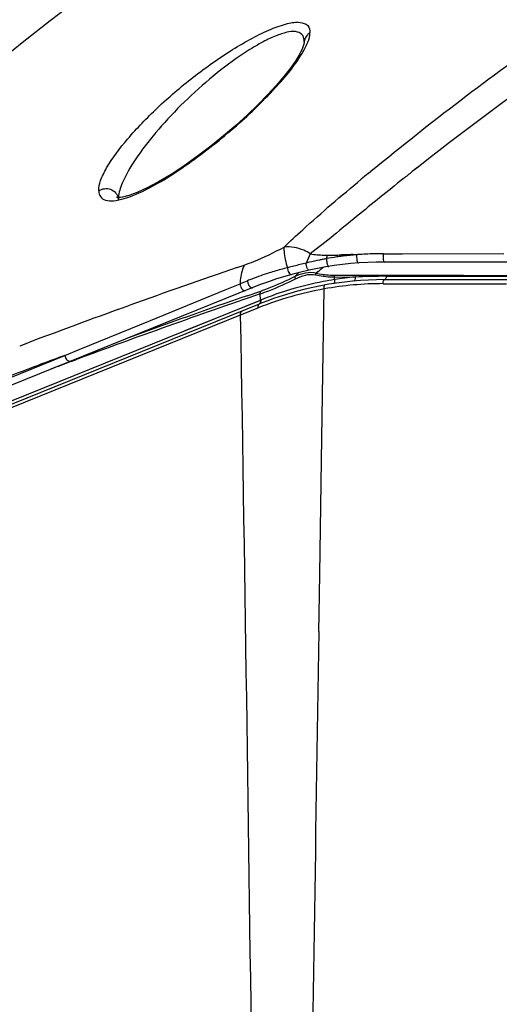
# Model space of a CAD drawing. Header units: millimetres. Extents: x 0 to 420, y 0 to 297.
# Tile 12 of 117: x 99.43 to 104.88, y 115.61 to 126.8. Entities that reach past the tile are written whole.
import ezdxf

# ---------------------------------------------------------------- set-up
doc = ezdxf.new("R2010")
doc.units = ezdxf.units.MM
doc.header["$LTSCALE"] = 23.1
doc.linetypes.add('DASHED', pattern=[0.2, 0.1, -0.1])
doc.layers.get('0').update_dxf_attribs({"linetype": 'CONTINUOUS'})
doc.layers.add('06___PRT_ALL_SURFS', color=7, linetype='CONTINUOUS')
doc.layers.add('DIM_PILOTEES', color=7, linetype='CONTINUOUS')
doc.styles.get("Standard").update_dxf_attribs({"font": 'txt', "width": 0.7})
doc.dimstyles.new('DIMSTYLE_2', dxfattribs={"dimtxt": 2.5, "dimasz": 3.5, "dimexe": 2, "dimexo": 0, "dimtad": 1, "dimdec": 0, "dimlfac": 5, "dimdsep": 46, "dimtxsty": 'Standard', "dimblk": '_FILLED', "dimblk1": '_FILLED', "dimblk2": '_FILLED', "dimcen": 0.09, "dimazin": 2, "dimtp": 0.8, "dimtm": 0.8, "dimtfac": 1, "dimtdec": 0, "dimtofl": 0, "dimtmove": 0, "dimatfit": 3, "dimldrblk": '_FILLED', "dimfxl": 0, "dimtolj": 1, "dimarcsym": 0})
doc.dimstyles.new('DIMSTYLE_5', dxfattribs={"dimtxt": 2.5, "dimasz": 3.5, "dimexe": 2, "dimexo": 0, "dimtad": 1, "dimdsep": 46, "dimtxsty": 'Standard', "dimblk": '_FILLED', "dimblk1": '_FILLED', "dimblk2": '_FILLED', "dimcen": 0.09, "dimazin": 2, "dimtp": 0.3, "dimtm": 0.3, "dimtfac": 1, "dimtmove": 0, "dimatfit": 2, "dimldrblk": '_FILLED', "dimfxl": 0, "dimtolj": 1, "dimarcsym": 0})

# ---------------------------------------------------------------- blocks, each defined once
blk = doc.blocks.new('_FILLED')
at = {"color": 0, "linetype": 'ByBlock'}
blk.add_solid([(0, 0), (-1, 0.1429), (-1, -0.1429)], dxfattribs=at)
blk = doc.blocks.new('*D9')
at = {"layer": 'DIM_PILOTEES', "color": 2, "linetype": 'Continuous'}
for p, q in [((113.282, 133.641), (55.448, 133.641)), ((57.448, 133.641), (57.448, 85.834)), ((57.448, 38.026), (57.448, 85.834)), ((109.398, 38.026), (55.448, 38.026))]:
    blk.add_line(p, q, dxfattribs=at)
at = {"layer": 'DIM_PILOTEES', "color": 2, "linetype": 'Continuous', "xscale": 3.5, "yscale": 3.5, "zscale": 3.5}
for p, rotation in [((57.448, 133.641), 90), ((57.448, 38.026), 270)]:
    blk.add_blockref('_FILLED', p, dxfattribs=dict(at, rotation=rotation))
at = {"layer": 'DIM_PILOTEES', "color": 2, "linetype": 'Continuous', "insert": (54.323, 88.215), "char_height": 2.5, "width": 8.83929, "attachment_point": 2, "rotation": 90, "line_spacing_factor": 0.9}
blk.add_mtext('{\\ftxt;\\W0.0001;\\H0.0001;\\~}{\\ftxt;\\W2.3571428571;\\H2.5; }{\\ftxt;\\W0.0001;\\H0.0001;\\~}', dxfattribs=at)
blk = doc.blocks.new('*D12')
at = {"layer": 'DIM_PILOTEES', "color": 2, "linetype": 'Continuous'}
for p, q in [((124.376, 87.151), (177.724, 126.633)), ((165.609, 117.667), (124.376, 87.151)), ((83.142, 56.634), (124.376, 87.151))]:
    blk.add_line(p, q, dxfattribs=at)
at = {"layer": 'DIM_PILOTEES', "color": 2, "linetype": 'Continuous', "xscale": 3.5, "yscale": 3.5, "zscale": 3.5}
for p, rotation in [((165.609, 117.667), 36.504704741), ((83.142, 56.634), 216.504704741)]:
    blk.add_blockref('_FILLED', p, dxfattribs=dict(at, rotation=rotation))
at = {"layer": 'DIM_PILOTEES', "color": 2, "linetype": 'Continuous', "insert": (167.444, 122.913), "char_height": 2.5, "width": 15.71429, "attachment_point": 1, "rotation": 36.5047, "line_spacing_factor": 0.9}
blk.add_mtext('{\\ftxt;\\W0.0001;\\H0.0001;\\~}{\\ftxt;\\W0.7857142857;\\H2.5; }{\\ftxt;\\W0.0001;\\H0.0001;\\~}{\\ftxt;\\W0.0001;\\H0.0001;\\~}{\\ftxt;\\W1.3333333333;\\H2.5; }{\\ftxt;\\W0.0001;\\H0.0001;\\~}{\\ftxt;\\W0.0001;\\H0.0001;\\~}{\\ftxt;\\W2.0714285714;\\H2.5; }{\\ftxt;\\W0.0001;\\H0.0001;\\~}', dxfattribs=at)

msp = doc.modelspace()

# ---------------------------------------------------------------- linework, layer by layer
at = {"color": 7, "linetype": 'Continuous'}
for p, q in [((103.4201, 125.0764), (103.4982, 125.1396)), ((103.4201, 125.0764), (103.4788, 125.1246)), ((103.4788, 125.1246), (103.4978, 125.1402)), ((103.9541, 125.1234), (103.8881, 125.0715)), ((103.9544, 125.123), (103.8886, 125.071)), ((103.3872, 125.0493), (103.4201, 125.0764)), ((103.3877, 125.0488), (103.4201, 125.0764)), ((100.5515, 124.7563), (100.5516, 124.7539)), ((103.5604, 124.1385), (103.7783, 124.1388)), ((103.7783, 124.1388), (104.928, 124.1393)), ((101.9009, 123.9825), (101.9806, 124.01)), ((102.6835, 124.0315), (102.6494, 124.0232)), ((105.1166, 124.0439), (103.5755, 124.0439)), ((102.5093, 123.9886), (102.4951, 123.985)), ((101.7647, 123.7263), (101.9331, 123.7963)), ((101.9329, 123.7964), (101.9767, 123.8144)), ((101.9767, 123.8144), (102.0177, 123.8309)), ((103.5575, 123.7978), (104.9581, 123.7976)), ((103.5756, 123.8439), (105.1544, 123.8439)), ((103.5929, 123.8813), (105.1385, 123.8802)), ((102.0772, 123.7527), (97.7242, 121.994)), ((100.915, 123.3792), (101.7647, 123.7263)), ((100.5559, 123.5073), (100.6801, 123.5522)), ((100.1053, 123.0491), (100.915, 123.3792)), ((99.9436, 122.9824), (100.1053, 123.0491)), ((97.8445, 122.1344), (99.9435, 122.9825))]:
    msp.add_line(p, q, dxfattribs=at)
for points in [[(102.6617, 126.5375), (102.6583, 126.521), (102.6429, 126.4756), (102.6114, 126.4107), (102.5657, 126.3349), (102.5054, 126.2485), (102.4315, 126.1538), (102.3446, 126.0518), (102.2454, 125.9438), (102.1348, 125.831), (102.0138, 125.7149), (101.8835, 125.5968), (101.745, 125.4781), (101.6, 125.3608), (101.45, 125.2467), (101.2987, 125.139), (101.1492, 125.0405), (101.0067, 124.9549), (100.8766, 124.8854), (100.7627, 124.8332), (100.6706, 124.7993), (100.5985, 124.7808), (100.5755, 124.7773)], [(100.5755, 124.7773), (100.5485, 124.7755), (100.5294, 124.7775), (100.5304, 124.7771)]]:
    msp.add_lwpolyline(points, dxfattribs=at)
at = {"color": 2, "linetype": 'DASHED'}
msp.add_circle((124.3756, 87.1508), 51.2978, dxfattribs=at)
at = {"color": 7, "linetype": 'Continuous'}
for centre, radius, start, end in [((124.3756, 95.2439), 40, 119.24788, 131.62237), ((125.713, 97.9793), 35.0889, 129.51395, 129.68071), ((125.9639, 97.2105), 35.5461, 128.39168, 128.59687), ((100.431, 124.7496), 0.1207, 3.19349, 11.1967), ((100.8181, 124.7602), 0.2666, 176.16079, 177.05616), ((102.9036, 125.2832), 1.1602, 269.19298, 270.91342), ((104.0658, 123.8632), 1.1729, 167.19459, 168.21504), ((103.2072, 121.3157), 2.8119, 88.98223, 92.46553), ((103.6075, 120.1278), 4.0148, 96.97425, 97.37521), ((103.5974, 120.2105), 3.9314, 95.76188, 96.97488), ((103.5894, 120.2907), 3.8509, 94.95051, 95.76316), ((103.6514, 118.7578), 5.3836, 94.05398, 94.19789), ((103.5849, 119.7276), 4.4115, 92.91523, 94.08414), ((103.5639, 120.0753), 4.0631, 91.44186, 92.86806), ((103.561, 120.3172), 3.8213, 90.00482, 91.48913), ((103.5756, 120.0439), 4, 90.00086, 112), ((107.0324, 106.0197), 18.5293, 103.68243, 104.12868), ((103.4104, 121.2391), 2.8854, 104.34133, 104.59095), ((103.4273, 121.1725), 2.9542, 103.84886, 104.34038), ((103.454, 121.0653), 3.0647, 101.66118, 103.85391), ((103.4466, 121.0996), 3.0295, 100.89951, 101.65528), ((103.4639, 121.0101), 3.1206, 100.15955, 100.89966), ((103.6194, 120.046), 4.0975, 98.22613, 99.92349), ((104.1426, 123.8472), 1.2514, 168.21415, 169.19088), ((103.6074, 120.1278), 4.0148, 97.37416, 98.22435), ((131.8282, 37.1421), 91.8526, 109.015198, 109.822621), ((103.3209, 120.6114), 3.4733, 108.06132, 111.59407), ((103.3043, 120.6598), 3.4221, 106.72756, 108.04886), ((103.288, 120.7153), 3.3643, 104.04756, 106.73474), ((105.0446, 113.8843), 10.4175, 104.16581, 104.30004), ((103.3554, 120.5221), 3.5691, 111.58269, 112.01323), ((124.8077, 56.495), 71.2656, 109.895249, 110.860441)]:
    msp.add_arc(centre, radius, start, end, dxfattribs=at)
for points, knots in [([(103.4978, 125.1402), (104.1576, 125.6805), (105.5193, 126.7155), (108.4086, 128.5567), (110.7368, 129.6797), (112.3356, 130.3016)], [0, 0, 0, 0, 0.2490885, 0.4989274, 1, 1, 1, 1]), ([(112.3354, 129.9417), (110.8277, 129.352), (107.901, 127.9492), (105.2206, 126.1214), (103.9544, 125.123)], [0, 0, 0, 0, 0.5010016, 1, 1, 1, 1]), ([(100.3276, 124.8527), (100.3262, 124.8925), (100.3498, 124.9846), (100.4522, 125.1881), (100.6676, 125.4687), (100.9995, 125.8114), (101.3295, 126.0935), (101.6192, 126.309), (101.8431, 126.4586), (102.0646, 126.5881), (102.2725, 126.69), (102.455, 126.7533), (102.5968, 126.7789), (102.7113, 126.7445), (102.7272, 126.6776), (102.7262, 126.6492)], [0, 0, 0, 0, 0.0365746, 0.0848334, 0.2090056, 0.3584512, 0.5223233, 0.6064154, 0.6895961, 0.7692301, 0.8415436, 0.9017278, 0.9455198, 0.9739121, 1, 1, 1, 1]), ([(102.6621, 126.5441), (102.6629, 126.5694), (102.6554, 126.6228), (102.5786, 126.6701), (102.4723, 126.6599), (102.341, 126.619), (102.1865, 126.5449), (101.9555, 126.4081), (101.6656, 126.1955), (101.3386, 125.9077), (101.0453, 125.6043), (100.8034, 125.3055), (100.6723, 125.1011), (100.6236, 125.0014)], [0, 0, 0, 0, 0.0271669, 0.052488, 0.088203, 0.1383806, 0.200756, 0.2718207, 0.4272546, 0.5866024, 0.740123, 0.8806356, 1, 1, 1, 1]), ([(102.6379, 126.4154), (102.6623, 126.4567), (102.7005, 126.5303), (102.7287, 126.6133), (102.7262, 126.6492)], [0, 0, 0, 0, 0.5711272, 1, 1, 1, 1]), ([(102.7262, 126.6492), (102.7158, 126.643), (102.6824, 126.6169), (102.6631, 126.5741), (102.6621, 126.5442)], [0, 0, 0, 0, 0.2888039, 1, 1, 1, 1]), ([(100.7145, 124.7993), (100.912, 124.8779), (101.2968, 125.1139), (101.8255, 125.5206), (102.2845, 125.9566), (102.5469, 126.2616), (102.6379, 126.4154)], [0, 0, 0, 0, 0.2513629, 0.5287423, 0.7885788, 1, 1, 1, 1]), ([(100.6236, 125.0014), (100.6137, 124.981), (100.5815, 124.9098), (100.5558, 124.8336), (100.5521, 124.778)], [0, 0, 0, 0, 0.28926, 1, 1, 1, 1]), ([(102.4327, 124.2136), (102.5025, 124.2802), (102.7873, 124.545), (103.0835, 124.7975), (103.3085, 124.9842)], [0, 0, 0, 0, 0.2481786, 1, 1, 1, 1]), ([(103.789, 124.9917), (103.6108, 124.8495), (103.2582, 124.5643), (102.9096, 124.2739), (102.7304, 124.1369)], [0, 0, 0, 0, 0.5026694, 1, 1, 1, 1]), ([(100.3276, 124.8527), (100.3647, 124.8788), (100.4687, 124.8952), (100.541, 124.8157), (100.5494, 124.773)], [0, 0, 0, 0, 0.5107949, 1, 1, 1, 1]), ([(100.3276, 124.8527), (100.3291, 124.8297), (100.3401, 124.7817), (100.4098, 124.7378), (100.5068, 124.7378), (100.5773, 124.7534), (100.6171, 124.7652)], [0, 0, 0, 0, 0.1952064, 0.3873532, 0.6468066, 1, 1, 1, 1]), ([(100.5518, 124.7739), (100.5517, 124.7705), (100.5515, 124.7638), (100.5515, 124.7572), (100.5516, 124.7539)], [0, 0, 0, 0, 0.5079234, 1, 1, 1, 1]), ([(101.9806, 124.01), (102.0172, 124.0226), (102.172, 124.0808), (102.3212, 124.1533), (102.4327, 124.2136)], [0, 0, 0, 0, 0.2337634, 1, 1, 1, 1]), ([(102.4326, 124.2136), (102.4315, 124.1976), (102.433, 124.1178), (102.4523, 124.0395), (102.4714, 123.979)], [0, 0, 0, 0, 0.2017167, 1, 1, 1, 1]), ([(102.7308, 124.1366), (102.7076, 124.1531), (102.6153, 124.2017), (102.5076, 124.2212), (102.4326, 124.2136)], [0, 0, 0, 0, 0.2743502, 1, 1, 1, 1]), ([(103.2573, 124.1269), (103.2549, 124.1062), (103.2581, 124.081), (103.2653, 124.0319), (103.2772, 124.0328)], [0, 0, 0, 0, 0.6363189, 1, 1, 1, 1]), ([(101.9806, 124.01), (101.9734, 123.995), (101.9461, 123.9268), (101.935, 123.8529), (101.9329, 123.7964)], [0, 0, 0, 0, 0.2273439, 1, 1, 1, 1]), ([(102.7169, 123.9507), (102.7069, 123.9485), (102.691, 123.989), (102.685, 124.0119), (102.6835, 124.0315)], [0, 0, 0, 0, 0.3433473, 1, 1, 1, 1]), ([(102.9134, 124.0819), (102.9135, 124.0777), (102.9146, 124.0578), (102.9181, 124.038), (102.9224, 124.0228)], [0, 0, 0, 0, 0.2096387, 1, 1, 1, 1]), ([(102.9224, 124.0228), (102.9234, 124.0194), (102.9267, 124.0097), (102.9304, 123.9992), (102.9355, 123.9947)], [0, 0, 0, 0, 0.3437279, 1, 1, 1, 1]), ([(103.557, 124.1039), (103.557, 124.0889), (103.5579, 124.0703), (103.569, 124.0439), (103.5756, 124.0439)], [0, 0, 0, 0, 0.6957302, 1, 1, 1, 1]), ([(102.4714, 123.979), (102.4726, 123.9595), (102.4789, 123.932), (102.5049, 123.898), (102.5164, 123.9011)], [0, 0, 0, 0, 0.6201521, 1, 1, 1, 1]), ([(102.9355, 123.9947), (102.9362, 123.9941), (102.9374, 123.9932), (102.939, 123.9929), (102.9396, 123.993)], [0, 0, 0, 0, 0.5758779, 1, 1, 1, 1]), ([(103.0088, 123.8945), (103.3631, 123.8935), (104.0736, 123.893), (104.7842, 123.8923), (105.1405, 123.892)], [0, 0, 0, 0, 0.4986201, 1, 1, 1, 1]), ([(102.0253, 123.7964), (102.0277, 123.7903), (102.0374, 123.7721), (102.0542, 123.7528), (102.0687, 123.7515)], [0, 0, 0, 0, 0.3100814, 1, 1, 1, 1]), ([(101.9401, 123.762), (101.943, 123.7549), (101.9529, 123.7348), (101.9788, 123.7129), (101.9937, 123.719)], [0, 0, 0, 0, 0.3230204, 1, 1, 1, 1]), ([(102.0687, 123.7515), (102.0702, 123.7514), (102.0731, 123.7514), (102.0759, 123.7522), (102.0772, 123.7527)], [0, 0, 0, 0, 0.5288189, 1, 1, 1, 1]), ([(99.9436, 122.9832), (99.7625, 122.916), (99.0683, 122.6552), (98.3783, 122.3828), (97.8718, 122.1725)], [0, 0, 0, 0, 0.2604102, 1, 1, 1, 1]), ([(99.9497, 122.9578), (99.9526, 122.9507), (99.9636, 122.9292), (99.9926, 122.9105), (100.0086, 122.9169)], [0, 0, 0, 0, 0.307979, 1, 1, 1, 1])]:
    msp.add_open_spline(points, degree=3, knots=knots, dxfattribs=at)
for points in [[(100.6171, 124.7652), (100.6501, 124.775), (100.6825, 124.7866), (100.7145, 124.7993)], [(102.7307, 124.1366), (102.7132, 124.1024), (102.6975, 124.0672), (102.6835, 124.0315)], [(102.7308, 124.1366), (102.7824, 124.1282), (102.8349, 124.1239), (102.8872, 124.1232)], [(102.9221, 124.1232), (102.9582, 124.1224), (102.9944, 124.1221), (103.0305, 124.123)], [(103.0305, 124.123), (103.0491, 124.1235), (103.0677, 124.1243), (103.0862, 124.1251)], [(103.5604, 124.1385), (103.5579, 124.1272), (103.557, 124.1155), (103.557, 124.1039)], [(101.9329, 123.7964), (101.933, 123.7855), (101.9344, 123.7733), (101.9413, 123.7649)], [(102.0177, 123.8309), (102.0179, 123.8192), (102.0208, 123.8073), (102.0253, 123.7964)], [(99.9436, 122.9824), (99.9444, 122.974), (99.9465, 122.9656), (99.9497, 122.9578)]]:
    msp.add_open_spline(points, degree=3, dxfattribs=at)
at = {"layer": '06___PRT_ALL_SURFS', "color": 7, "linetype": 'Continuous'}
for p, q in [((102.8205, 123.9359), (102.7993, 123.9182)), ((102.8756, 123.9821), (102.8666, 123.9745)), ((102.8756, 123.9821), (102.8667, 123.9745)), ((103.0053, 123.8446), (103.0058, 123.8745)), ((103.0058, 123.8745), (103.2401, 123.8736)), ((102.0131, 123.6605), (102.1678, 123.7139)), ((102.1646, 123.6102), (102.1634, 123.6822)), ((102.8631, 122.0441), (102.8895, 123.7379)), ((97.6153, 121.7342), (102.1521, 123.5672)), ((98.1279, 121.9788), (102.1646, 123.6102)), ((97.8472, 121.7904), (101.94, 123.4435)), ((101.94, 123.4435), (102.1406, 123.5238)), ((100.0101, 122.9115), (100.0665, 122.9326)), ((102.8387, 120.4945), (102.8631, 122.0441)), ((102.8316, 120.0446), (102.8387, 120.4945)), ((102.8285, 119.8447), (102.8316, 120.0446))]:
    msp.add_line(p, q, dxfattribs=at)
msp.add_lwpolyline([(101.3082, 123.2641), (101.7339, 123.4361), (102.1676, 123.6115)], dxfattribs=at)
for centre, radius, start, end in [((104.7372, 121.7195), 3.0703, 134.33336, 135.19534), ((105.2863, 121.1599), 3.8543, 134.20535, 134.35866), ((102.9904, 124.7257), 0.8299, 256.68539, 262.04764), ((84.6963, 145.6207), 28.2616, 309.88895, 310.01099), ((103.5756, 120.0439), 3.8, 90, 112), ((103.5885, 120.1287), 3.7614, 100.92774, 112.19455), ((103.5855, 120.1409), 3.7489, 98.90389, 100.91873), ((103.5569, 120.0533), 3.7446, 89.99051, 100.26632), ((103.5946, 120.0335), 3.8565, 95.27494, 98.78999), ((103.585, 116.1614), 7.7199, 89.94092, 92.56071), ((129.2349, 44.6514), 83.5388, 108.90857, 110.435885), ((103.5647, 119.9598), 3.8379, 100.13266, 111.78066), ((130.9748, 39.7655), 88.7533, 109.045348, 109.960447), ((102.1416, 123.5841), 0.0196, 292.05553, 301.85036), ((-2120.8137, 86.1406), 2223.0667, 0.4830937, 0.9614628), ((123.6431, 59.7413), 67.4462, 110.51167, 110.718518), ((2410.9859, 81.4829), 2308.4762, 179.0478259, 179.4092248)]:
    msp.add_arc(centre, radius, start, end, dxfattribs=at)
for points, knots in [([(102.5588, 123.8831), (102.5964, 123.9006), (102.6745, 123.9276), (102.7603, 123.9299), (102.7993, 123.9182)], [0, 0, 0, 0, 0.504586, 1, 1, 1, 1]), ([(102.563, 123.8529), (102.5986, 123.8708), (102.6719, 123.8995), (102.7537, 123.908), (102.7915, 123.8989)], [0, 0, 0, 0, 0.5061329, 1, 1, 1, 1]), ([(102.8756, 123.9038), (102.8865, 123.9023), (102.9307, 123.8969), (102.9752, 123.8946), (103.0088, 123.8945)], [0, 0, 0, 0, 0.2470657, 1, 1, 1, 1]), ([(103.0058, 123.8745), (103.0059, 123.8763), (103.0066, 123.883), (103.0077, 123.8897), (103.0088, 123.8945)], [0, 0, 0, 0, 0.262605, 1, 1, 1, 1]), ([(102.1634, 123.6822), (102.1958, 123.6933), (102.3319, 123.7431), (102.4641, 123.8033), (102.563, 123.8529)], [0, 0, 0, 0, 0.236674, 1, 1, 1, 1]), ([(102.1678, 123.7139), (102.1996, 123.7248), (102.3329, 123.7741), (102.4622, 123.8339), (102.5588, 123.8831)], [0, 0, 0, 0, 0.2366088, 1, 1, 1, 1]), ([(102.563, 123.8529), (102.562, 123.8558), (102.5593, 123.8656), (102.5577, 123.876), (102.5588, 123.8831)], [0, 0, 0, 0, 0.2956637, 1, 1, 1, 1]), ([(102.8756, 123.8833), (102.8862, 123.8819), (102.9295, 123.8768), (102.973, 123.8747), (103.0058, 123.8745)], [0, 0, 0, 0, 0.2471373, 1, 1, 1, 1]), ([(102.8895, 123.7379), (102.8885, 123.7484), (102.8881, 123.7625), (102.8915, 123.7779), (102.8955, 123.7826), (102.8975, 123.7829)], [0, 0, 0, 0, 0.6625904, 0.87291, 1, 1, 1, 1]), ([(103.0053, 123.8446), (103.006, 123.8341), (103.006, 123.8198), (103.002, 123.8043), (102.9978, 123.7997), (102.9957, 123.7994)], [0, 0, 0, 0, 0.6603317, 0.8710788, 1, 1, 1, 1]), ([(103.2401, 123.8736), (103.2402, 123.8627), (103.2399, 123.8485), (103.2325, 123.8284), (103.227, 123.8279)], [0, 0, 0, 0, 0.6650942, 1, 1, 1, 1]), ([(103.5575, 123.7978), (103.5583, 123.8091), (103.5599, 123.824), (103.5698, 123.8439), (103.5756, 123.8439)], [0, 0, 0, 0, 0.6613309, 1, 1, 1, 1]), ([(103.5929, 123.8813), (103.5918, 123.872), (103.5899, 123.8593), (103.5805, 123.8439), (103.5756, 123.8439)], [0, 0, 0, 0, 0.6573253, 1, 1, 1, 1]), ([(102.1634, 123.6822), (102.1631, 123.6852), (102.1626, 123.6959), (102.1644, 123.7069), (102.1678, 123.7139)], [0, 0, 0, 0, 0.2771204, 1, 1, 1, 1]), ([(102.1406, 123.5238), (102.1397, 123.5288), (102.138, 123.5434), (102.1425, 123.5634), (102.1521, 123.5672)], [0, 0, 0, 0, 0.3321098, 1, 1, 1, 1]), ([(102.1639, 123.5867), (102.1634, 123.5845), (102.1613, 123.5773), (102.1566, 123.5704), (102.152, 123.5675)], [0, 0, 0, 0, 0.2847025, 1, 1, 1, 1]), ([(102.1676, 123.6115), (102.1689, 123.602), (102.1693, 123.5851), (102.1585, 123.5698), (102.1521, 123.5672)], [0, 0, 0, 0, 0.5791149, 1, 1, 1, 1]), ([(102.1646, 123.6102), (102.1648, 123.6081), (102.1656, 123.6003), (102.1652, 123.5923), (102.1639, 123.5867)], [0, 0, 0, 0, 0.268253, 1, 1, 1, 1]), ([(101.94, 123.4435), (101.9387, 123.4529), (101.9383, 123.4699), (101.9491, 123.4852), (101.9556, 123.4878)], [0, 0, 0, 0, 0.5786323, 1, 1, 1, 1])]:
    msp.add_open_spline(points, degree=3, knots=knots, dxfattribs=at)
for points in [[(102.7915, 123.8989), (102.7936, 123.9055), (102.7961, 123.912), (102.7993, 123.9182)], [(102.7915, 123.8989), (102.8192, 123.8923), (102.8473, 123.8872), (102.8756, 123.8833)]]:
    msp.add_open_spline(points, degree=3, dxfattribs=at)

# ---------------------------------------------------------------- dimensions: what is measured, and where the dimension line sits
at = {"layer": 'DIM_PILOTEES', "color": 2, "linetype": 'Continuous'}
dim = msp.add_linear_dim(base=(57.4484, 133.6411), p1=(109.3982, 38.026), p2=(113.2821, 133.6411), angle=90, text='{\\ftxt;\\W0.0001;\\H0.0001;\\~}{\\ftxt;\\W2.3571428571;\\H2.5; }{\\ftxt;\\W0.0001;\\H0.0001;\\~}', dimstyle='DIMSTYLE_2', dxfattribs=at)
dim.commit()
dim.dimension.update_dxf_attribs({"geometry": '*D9', "text_midpoint": (57.4484, 87.8577), "dimtype": 160})
dim = msp.add_diameter_dim_2p(p1=(165.6092, 117.6673), p2=(83.142, 56.6344), text='{\\ftxt;\\W0.0001;\\H0.0001;\\~}{\\ftxt;\\W0.7857142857;\\H2.5; }{\\ftxt;\\W0.0001;\\H0.0001;\\~}{\\ftxt;\\W0.0001;\\H0.0001;\\~}{\\ftxt;\\W1.3333333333;\\H2.5; }{\\ftxt;\\W0.0001;\\H0.0001;\\~}{\\ftxt;\\W0.0001;\\H0.0001;\\~}{\\ftxt;\\W2.0714285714;\\H2.5; }{\\ftxt;\\W0.0001;\\H0.0001;\\~}', dimstyle='DIMSTYLE_5', override={"dimpost": '<>'}, dxfattribs=at)
dim.commit()
dim.dimension.update_dxf_attribs({"geometry": '*D12', "text_midpoint": (173.1896, 124.0551), "dimtype": 163})

doc.saveas('drawing.dxf')
